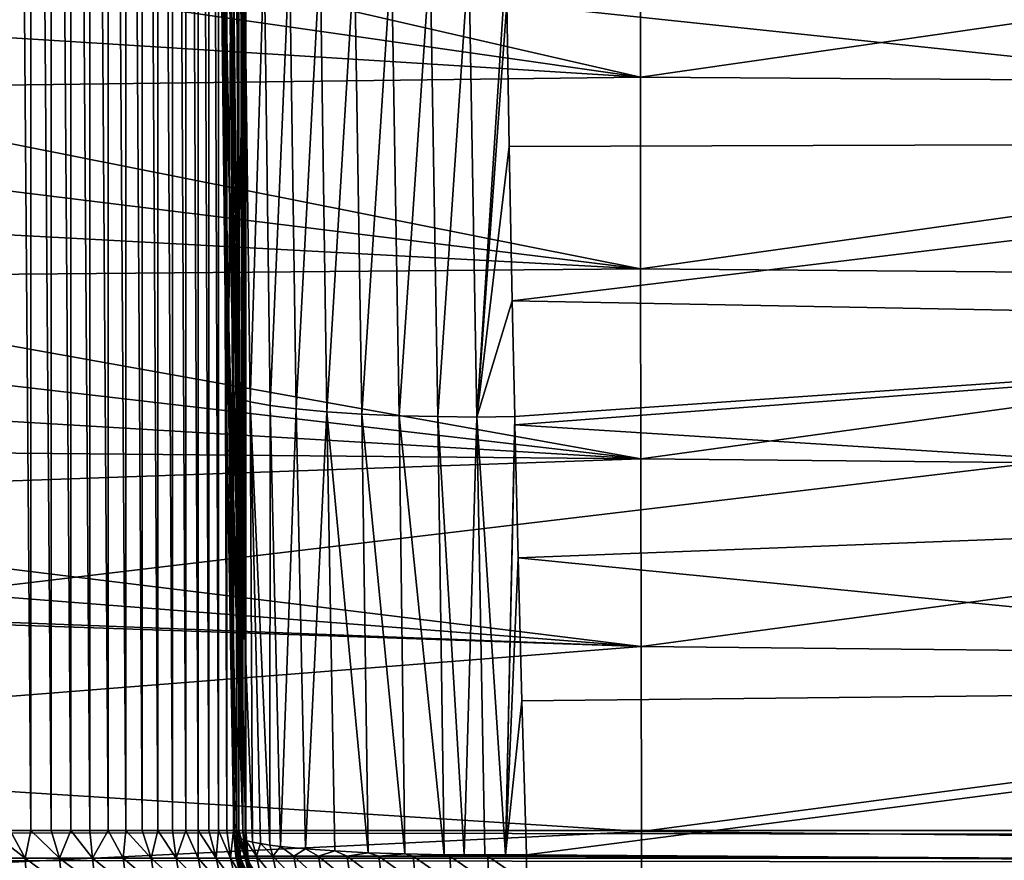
# Model space of a CAD drawing. Header units: metres. Extents: x -258 to 72, y -72 to 102.
# Tile 18 of 256: x -229.11 to -220.85, y -11.45 to -4.4. Entities that reach past the tile are written whole.
import ezdxf

# ---------------------------------------------------------------- set-up
doc = ezdxf.new("R2010")
doc.units = ezdxf.units.M
doc.layers.add('solid_FREESTAND_ASM_SW0005', color=7, linetype='CONTINUOUS')

msp = doc.modelspace()

# ---------------------------------------------------------------- linework, layer by layer
at = {"layer": 'solid_FREESTAND_ASM_SW0005'}
for points in [[(-196.306244, -13.5, 45.799999), (-196.306244, 13.5, 45.799999), (-256.5, 13.5, 45.799999)], [(-196.306244, -13.5, 45.799999), (-256.5, 13.5, 45.799999), (-256.5, -13.5, 45.799999)], [(-246.439835, -11.2, 43.5), (-58.5, 11.2, 43.5), (-58.5, -11.2, 43.5)], [(-246.439835, 11.2, 43.5), (-58.5, 11.2, 43.5), (-246.439835, -11.2, 43.5)], [(-229.184143, 11.2, 36.043869), (-229.184143, -11.2, 36.043869), (-229.011078, -11.2, 36.000282)], [(-229.011078, 11.2, 36.000282), (-229.184143, 11.2, 36.043869), (-229.011078, -11.2, 36.000282)], [(-229.011078, 11.2, 36.000282), (-229.011078, -11.2, 36.000282), (-228.841583, -11.2, 35.944462)], [(-228.841583, 11.2, 35.944462), (-229.011078, 11.2, 36.000282), (-228.841583, -11.2, 35.944462)], [(-228.841583, 11.2, 35.944462), (-228.841583, -11.2, 35.944462), (-228.676483, -11.2, 35.876694)], [(-228.676483, 11.2, 35.876694), (-228.841583, 11.2, 35.944462), (-228.676483, -11.2, 35.876694)], [(-228.676483, 11.2, 35.876694), (-228.676483, -11.2, 35.876694), (-228.516647, -11.2, 35.797318)], [(-228.516647, 11.2, 35.797318), (-228.676483, 11.2, 35.876694), (-228.516647, -11.2, 35.797318)], [(-228.516647, 11.2, 35.797318), (-228.516647, -11.2, 35.797318), (-228.362885, -11.2, 35.706741)], [(-228.362885, 11.2, 35.706741), (-228.516647, 11.2, 35.797318), (-228.362885, -11.2, 35.706741)], [(-228.362885, 11.2, 35.706741), (-228.362885, -11.2, 35.706741), (-228.215958, -11.2, 35.605427)], [(-228.215958, 11.2, 35.605427), (-228.362885, 11.2, 35.706741), (-228.215958, -11.2, 35.605427)], [(-228.215958, 11.2, 35.605427), (-228.215958, -11.2, 35.605427), (-228.076645, -11.2, 35.493889)], [(-228.076645, 11.2, 35.493889), (-228.215958, 11.2, 35.605427), (-228.076645, -11.2, 35.493889)], [(-228.076645, 11.2, 35.493889), (-228.076645, -11.2, 35.493889), (-227.945648, -11.2, 35.372696)], [(-227.945648, 11.2, 35.372696), (-228.076645, 11.2, 35.493889), (-227.945648, -11.2, 35.372696)], [(-227.945648, 11.2, 35.372696), (-227.945648, -11.2, 35.372696), (-227.823624, -11.2, 35.242466)], [(-227.823624, 11.2, 35.242466), (-227.945648, 11.2, 35.372696), (-227.823624, -11.2, 35.242466)], [(-227.823624, 11.2, 35.242466), (-227.823624, -11.2, 35.242466), (-227.711212, -11.2, 35.103867)], [(-227.711212, 11.2, 35.103867), (-227.823624, 11.2, 35.242466), (-227.711212, -11.2, 35.103867)], [(-227.711212, 11.2, 35.103867), (-227.711212, -11.2, 35.103867), (-227.608963, -11.2, 34.9576)], [(-227.608963, 11.2, 34.9576), (-227.711212, 11.2, 35.103867), (-227.608963, -11.2, 34.9576)], [(-227.608963, 11.2, 34.9576), (-227.608963, -11.2, 34.9576), (-227.51741, -11.2, 34.804409)], [(-227.51741, 11.2, 34.804409), (-227.608963, 11.2, 34.9576), (-227.51741, -11.2, 34.804409)], [(-227.51741, 11.2, 34.804409), (-227.51741, -11.2, 34.804409), (-227.437027, -11.2, 34.645077)], [(-227.437027, 11.2, 34.645077), (-227.51741, 11.2, 34.804409), (-227.437027, -11.2, 34.645077)], [(-227.437027, 11.2, 34.645077), (-227.437027, -11.2, 34.645077), (-227.36821, -11.2, 34.480419)], [(-227.36821, 11.2, 34.480419), (-227.437027, 11.2, 34.645077), (-227.36821, -11.2, 34.480419)], [(-227.36821, 11.2, 34.480419), (-227.36821, -11.2, 34.480419), (-227.31131, -11.2, 34.311268)], [(-227.31131, 11.2, 34.311268), (-227.36821, 11.2, 34.480419), (-227.31131, -11.2, 34.311268)], [(-227.349579, 7.381785, 32.415649), (-227.283615, 11.2, 32.885071), (-227.232132, -11.2, 33.251396)], [(-227.31131, 11.2, 34.311268), (-227.31131, -11.2, 34.311268), (-227.266632, -11.2, 34.138493)], [(-227.266632, 11.2, 34.138493), (-227.31131, 11.2, 34.311268), (-227.266632, -11.2, 34.138493)], [(-227.283615, 11.2, 32.885071), (-227.232132, 11.2, 33.251396), (-227.232132, -11.2, 33.251396)], [(-227.266632, 11.2, 34.138493), (-227.266632, -11.2, 34.138493), (-227.23439, -11.2, 33.962967)], [(-227.23439, 11.2, 33.962967), (-227.266632, 11.2, 34.138493), (-227.23439, -11.2, 33.962967)], [(-227.23439, 11.2, 33.962967), (-227.23439, -11.2, 33.962967), (-227.214752, -11.2, 33.785587)], [(-227.214752, 11.2, 33.785587), (-227.23439, 11.2, 33.962967), (-227.214752, -11.2, 33.785587)], [(-227.213623, 11.2, 33.428894), (-227.213623, -11.2, 33.428894), (-227.232132, -11.2, 33.251396)], [(-227.213623, 11.2, 33.428894), (-227.232132, -11.2, 33.251396), (-227.232132, 11.2, 33.251396)], [(-227.214752, 11.2, 33.785587), (-227.214752, -11.2, 33.785587), (-227.207809, -11.2, 33.607262)], [(-227.207809, 11.2, 33.607262), (-227.214752, 11.2, 33.785587), (-227.207809, -11.2, 33.607262)], [(-227.207809, 11.2, 33.607262), (-227.207809, -11.2, 33.607262), (-227.213623, -11.2, 33.428894)], [(-227.213623, 11.2, 33.428894), (-227.207809, 11.2, 33.607262), (-227.213623, -11.2, 33.428894)], [(-227.361008, 6.57094, 32.334347), (-227.349579, 7.381785, 32.415649), (-227.232132, -11.2, 33.251396)], [(-227.392761, 3.683895, 32.108406), (-227.361008, 6.57094, 32.334347), (-227.232132, -11.2, 33.251396)], [(-227.397964, 3.006223, 32.071426), (-227.392761, 3.683895, 32.108406), (-227.232132, -11.2, 33.251396)], [(-227.408783, 0.00719, 31.99444), (-227.397964, 3.006223, 32.071426), (-227.232132, -11.2, 33.251396)], [(-227.397949, -3.007878, 32.071507), (-227.408783, 0.00719, 31.99444), (-227.232132, -11.2, 33.251396)], [(-227.392883, -3.669577, 32.107559), (-227.397949, -3.007878, 32.071507), (-227.232132, -11.2, 33.251396)], [(-231.069809, -3.856983, 26.719526), (-230.892883, -3.279778, 26.68627), (-223.898453, -4.883835, 26.481672)], [(-230.892883, -3.279778, 26.68627), (-223.899948, -3.262929, 26.380003), (-223.898453, -4.883835, 26.481672)], [(-212.990677, -3.314776, 25.905725), (-223.898453, -4.883835, 26.481672), (-223.899948, -3.262929, 26.380003)], [(-212.990677, -3.314776, 25.905725), (-212.989197, -4.958049, 26.042238), (-223.898453, -4.883835, 26.481672)], [(-227.372162, -7.502899, 32.110458), (-227.416397, -3.749365, 31.797575), (-227.392883, -3.669577, 32.107559)], [(-227.361008, -6.570837, 32.334339), (-227.392883, -3.669577, 32.107559), (-227.232132, -11.2, 33.251396)], [(-227.372162, -7.502899, 32.110458), (-227.392883, -3.669577, 32.107559), (-227.361008, -6.570837, 32.334339)], [(-227.372162, -7.502899, 32.110458), (-227.398911, -3.768978, 31.467915), (-227.416397, -3.749365, 31.797575)], [(-227.353943, -7.537594, 31.779764), (-227.334518, -3.788684, 31.130108), (-227.398911, -3.768978, 31.467915)], [(-227.372162, -7.502899, 32.110458), (-227.353943, -7.537594, 31.779764), (-227.398911, -3.768978, 31.467915)], [(-227.353943, -7.537594, 31.779764), (-227.288147, -7.572441, 31.440945), (-227.334518, -3.788684, 31.130108)], [(-227.288147, -7.572441, 31.440945), (-227.219894, -3.807864, 30.794008), (-227.334518, -3.788684, 31.130108)], [(-231.275299, -4.424388, 26.756699), (-231.069809, -3.856983, 26.719526), (-223.898453, -4.883835, 26.481672)], [(-227.288147, -7.572441, 31.440945), (-227.171432, -7.606329, 31.104034), (-227.219894, -3.807864, 30.794008)], [(-227.171432, -7.606329, 31.104034), (-227.05452, -3.825852, 30.47068), (-227.219894, -3.807864, 30.794008)], [(-227.171432, -7.606329, 31.104034), (-227.003357, -7.638063, 30.780285), (-227.05452, -3.825852, 30.47068)], [(-227.003357, -7.638063, 30.780285), (-226.841171, -3.841996, 30.171364), (-227.05452, -3.825852, 30.47068)], [(-227.003357, -7.638063, 30.780285), (-226.786835, -7.666479, 30.481104), (-226.841171, -3.841996, 30.171364)], [(-226.786835, -7.666479, 30.481104), (-226.585861, -3.855735, 29.906271), (-226.841171, -3.841996, 30.171364)], [(-226.786835, -7.666479, 30.481104), (-226.528122, -7.69058, 30.216803), (-226.585861, -3.855735, 29.906271)], [(-226.528122, -7.69058, 30.216803), (-226.297302, -3.86666, 29.683456), (-226.585861, -3.855735, 29.906271)], [(-226.528122, -7.69058, 30.216803), (-226.236221, -7.709647, 29.995459), (-226.297302, -3.86666, 29.683456)], [(-226.236221, -7.709647, 29.995459), (-225.985992, -3.874553, 29.508032), (-226.297302, -3.86666, 29.683456)], [(-226.236221, -7.709647, 29.995459), (-225.921875, -7.723304, 29.822107), (-225.985992, -3.874553, 29.508032)], [(-225.921875, -7.723304, 29.822107), (-225.662994, -3.879395, 29.381853), (-225.985992, -3.874553, 29.508032)], [(-225.921875, -7.723304, 29.822107), (-225.596344, -7.731541, 29.698462), (-225.662994, -3.879395, 29.381853)], [(-225.596344, -7.731541, 29.698462), (-225.33876, -3.881347, 29.303722), (-225.662994, -3.879395, 29.381853)], [(-225.596344, -7.731541, 29.698462), (-225.270264, -7.73466, 29.623135), (-225.33876, -3.881347, 29.303722)], [(-225.270264, -7.73466, 29.623135), (-225.022629, -3.873886, 29.269571), (-225.33876, -3.881347, 29.303722)], [(-225.270264, -7.73466, 29.623135), (-225.017349, -4.265121, 29.29394), (-225.022629, -3.873886, 29.269571)], [(-213.943024, -5.428711, 28.94578), (-213.935165, -3.879944, 28.799015), (-225.017349, -4.265121, 29.29394)], [(-225.270264, -7.73466, 29.623135), (-224.998474, -5.467649, 29.381245), (-225.017349, -4.265121, 29.29394)], [(-213.943024, -5.428711, 28.94578), (-225.017349, -4.265121, 29.29394), (-224.998474, -5.467649, 29.381245)], [(-231.508865, -4.980423, 26.797205), (-231.275299, -4.424388, 26.756699), (-223.898453, -4.883835, 26.481672)], [(-231.508865, -4.980423, 26.797205), (-223.898453, -4.883835, 26.481672), (-223.896484, -6.492489, 26.616043)], [(-212.989197, -4.958049, 26.042238), (-223.896484, -6.492489, 26.616043), (-223.898453, -4.883835, 26.481672)], [(-231.769867, -5.523572, 26.840446), (-231.508865, -4.980423, 26.797205), (-223.896484, -6.492489, 26.616043)], [(-212.989197, -4.958049, 26.042238), (-212.987228, -6.584948, 26.222601), (-223.896484, -6.492489, 26.616043)], [(-213.943024, -5.428711, 28.94578), (-224.998474, -5.467649, 29.381245), (-224.973953, -6.759559, 29.49456)], [(-213.952988, -6.967953, 29.131037), (-213.943024, -5.428711, 28.94578), (-224.973953, -6.759559, 29.49456)], [(-232.057648, -6.052373, 26.885813), (-231.769867, -5.523572, 26.840446), (-223.896484, -6.492489, 26.616043)], [(-225.270264, -7.73466, 29.623135), (-224.973953, -6.759559, 29.49456), (-224.998474, -5.467649, 29.381245)], [(-232.371414, -6.565431, 26.932699), (-232.057648, -6.052373, 26.885813), (-223.896484, -6.492489, 26.616043)], [(-232.371414, -6.565431, 26.932699), (-223.896484, -6.492489, 26.616043), (-223.894073, -8.085513, 26.778551)], [(-212.987228, -6.584948, 26.222601), (-223.894073, -8.085513, 26.778551), (-223.896484, -6.492489, 26.616043)], [(-232.710327, -7.061431, 26.980518), (-232.371414, -6.565431, 26.932699), (-223.894073, -8.085513, 26.778551)], [(-227.372162, -7.502899, 32.110458), (-227.361008, -6.570837, 32.334339), (-227.349777, -7.368515, 32.414257)], [(-227.349777, -7.368515, 32.414257), (-227.361008, -6.570837, 32.334339), (-227.232132, -11.2, 33.251396)], [(-212.987228, -6.584948, 26.222601), (-212.984833, -8.190957, 26.440655), (-223.894073, -8.085513, 26.778551)], [(-225.270264, -7.73466, 29.623135), (-224.95282, -7.730752, 29.592003), (-224.973953, -6.759559, 29.49456)], [(-213.952988, -6.967953, 29.131037), (-224.973953, -6.759559, 29.49456), (-224.95282, -7.730752, 29.592003)], [(-213.952988, -6.967953, 29.131037), (-224.95282, -7.730752, 29.592003), (-224.951218, -7.800589, 29.599392)], [(-213.964798, -8.492908, 29.349403), (-213.952988, -6.967953, 29.131037), (-224.951218, -7.800589, 29.599392)], [(-233.073517, -7.53914, 27.028708), (-232.710327, -7.061431, 26.980518), (-223.894073, -8.085513, 26.778551)], [(-227.301834, -11.214647, 32.710693), (-227.372162, -7.502899, 32.110458), (-227.349777, -7.368515, 32.414257)], [(-227.283615, -11.2, 32.885071), (-227.349777, -7.368515, 32.414257), (-227.232132, -11.2, 33.251396)], [(-227.301834, -11.214647, 32.710693), (-227.349777, -7.368515, 32.414257), (-227.283615, -11.2, 32.885071)], [(-227.301331, -11.243557, 32.359299), (-227.353943, -7.537594, 31.779764), (-227.372162, -7.502899, 32.110458)], [(-227.307755, -11.22917, 32.53508), (-227.301331, -11.243557, 32.359299), (-227.372162, -7.502899, 32.110458)], [(-227.301834, -11.214647, 32.710693), (-227.307755, -11.22917, 32.53508), (-227.372162, -7.502899, 32.110458)], [(-233.460022, -7.997406, 27.076735), (-233.073517, -7.53914, 27.028708), (-223.894073, -8.085513, 26.778551)], [(-227.282562, -11.257728, 32.184376), (-227.288147, -7.572441, 31.440945), (-227.353943, -7.537594, 31.779764)], [(-227.301331, -11.243557, 32.359299), (-227.282562, -11.257728, 32.184376), (-227.353943, -7.537594, 31.779764)], [(-227.152878, -11.298256, 31.673376), (-227.171432, -7.606329, 31.104034), (-227.288147, -7.572441, 31.440945)], [(-227.208176, -11.285135, 31.840702), (-227.152878, -11.298256, 31.673376), (-227.288147, -7.572441, 31.440945)], [(-227.282562, -11.257728, 32.184376), (-227.208176, -11.285135, 31.840702), (-227.288147, -7.572441, 31.440945)], [(-227.007477, -11.322966, 31.35236), (-227.003357, -7.638063, 30.780285), (-227.171432, -7.606329, 31.104034)], [(-227.085846, -11.310891, 31.510277), (-227.007477, -11.322966, 31.35236), (-227.171432, -7.606329, 31.104034)], [(-227.152878, -11.298256, 31.673376), (-227.085846, -11.310891, 31.510277), (-227.171432, -7.606329, 31.104034)], [(-227.007477, -11.322966, 31.35236), (-226.918198, -11.334422, 31.20038), (-227.003357, -7.638063, 30.780285)], [(-226.918198, -11.334422, 31.20038), (-226.786835, -7.666479, 30.481104), (-227.003357, -7.638063, 30.780285)], [(-226.918198, -11.334422, 31.20038), (-226.708572, -11.355266, 30.91713), (-226.786835, -7.666479, 30.481104)], [(-226.708572, -11.355266, 30.91713), (-226.528122, -7.69058, 30.216803), (-226.786835, -7.666479, 30.481104)], [(-226.708572, -11.355266, 30.91713), (-226.461166, -11.373003, 30.666203), (-226.528122, -7.69058, 30.216803)], [(-226.181076, -11.387283, 30.452557), (-226.236221, -7.709647, 29.995459), (-226.528122, -7.69058, 30.216803)], [(-226.461166, -11.373003, 30.666203), (-226.181076, -11.387283, 30.452557), (-226.528122, -7.69058, 30.216803)], [(-225.873749, -11.397819, 30.280418), (-225.921875, -7.723304, 29.822107), (-226.236221, -7.709647, 29.995459)], [(-226.181076, -11.387283, 30.452557), (-225.873749, -11.397819, 30.280418), (-226.236221, -7.709647, 29.995459)], [(-225.545654, -11.404407, 30.153217), (-225.596344, -7.731541, 29.698462), (-225.921875, -7.723304, 29.822107)], [(-225.873749, -11.397819, 30.280418), (-225.545654, -11.404407, 30.153217), (-225.921875, -7.723304, 29.822107)], [(-225.375671, -11.406007, 30.107258), (-225.270264, -7.73466, 29.623135), (-225.596344, -7.731541, 29.698462)], [(-225.545654, -11.404407, 30.153217), (-225.375671, -11.406007, 30.107258), (-225.596344, -7.731541, 29.698462)], [(-225.375671, -11.406007, 30.107258), (-225.203064, -11.406575, 30.07332), (-225.270264, -7.73466, 29.623135)], [(-225.028946, -11.406299, 30.051567), (-224.95282, -7.730752, 29.592003), (-225.270264, -7.73466, 29.623135)], [(-225.203064, -11.406575, 30.07332), (-225.028946, -11.406299, 30.051567), (-225.270264, -7.73466, 29.623135)], [(-225.028946, -11.406299, 30.051567), (-224.951218, -7.800589, 29.599392), (-224.95282, -7.730752, 29.592003)], [(-225.028946, -11.406299, 30.051567), (-224.924149, -8.915037, 29.723866), (-224.951218, -7.800589, 29.599392)], [(-213.964798, -8.492908, 29.349403), (-224.951218, -7.800589, 29.599392), (-224.924149, -8.915037, 29.723866)], [(-233.868896, -8.435164, 27.124115), (-233.460022, -7.997406, 27.076735), (-223.894073, -8.085513, 26.778551)], [(-233.868896, -8.435164, 27.124115), (-223.894073, -8.085513, 26.778551), (-223.891296, -9.659512, 26.964626)], [(-212.984833, -8.190957, 26.440655), (-223.891296, -9.659512, 26.964626), (-223.894073, -8.085513, 26.778551)], [(-212.984833, -8.190957, 26.440655), (-212.98204, -9.771532, 26.690248), (-223.891296, -9.659512, 26.964626)], [(-234.299133, -8.851429, 27.170404), (-233.868896, -8.435164, 27.124115), (-223.891296, -9.659512, 26.964626)], [(-213.978271, -9.998764, 29.595413), (-213.964798, -8.492908, 29.349403), (-224.924149, -8.915037, 29.723866)], [(-234.749741, -9.245279, 27.215208), (-234.299133, -8.851429, 27.170404), (-223.891296, -9.659512, 26.964626)], [(-225.028946, -11.406299, 30.051567), (-224.892014, -10.115554, 29.870853), (-224.924149, -8.915037, 29.723866)], [(-213.978271, -9.998764, 29.595413), (-224.924149, -8.915037, 29.723866), (-224.892014, -10.115554, 29.870853)], [(-234.749741, -9.245279, 27.215208), (-223.891296, -9.659512, 26.964626), (-234.800079, -9.28685, 27.219992)], [(-223.891296, -9.659512, 26.964626), (-234.798599, -10.518676, 27.325066), (-234.800079, -9.28685, 27.219992)], [(-223.891296, -9.659512, 26.964626), (-223.888168, -11.210913, 27.169706), (-234.798599, -10.518676, 27.325066)], [(-212.98204, -9.771532, 26.690248), (-223.888168, -11.210913, 27.169706), (-223.891296, -9.659512, 26.964626)], [(-212.98204, -9.771532, 26.690248), (-212.978928, -11.321895, 26.965239), (-223.888168, -11.210913, 27.169706)], [(-213.978271, -9.998764, 29.595413), (-224.892014, -10.115554, 29.870853), (-224.854492, -11.405425, 30.041725)], [(-213.893021, -11.47944, 29.860683), (-213.978271, -9.998764, 29.595413), (-224.854492, -11.405425, 30.041725)], [(-225.028946, -11.406299, 30.051567), (-224.854492, -11.405425, 30.041725), (-224.892014, -10.115554, 29.870853)], [(-223.888168, -11.210913, 27.169706), (-234.796021, -11.741247, 27.436954), (-234.798599, -10.518676, 27.325066)], [(-246.439835, -11.2, 43.5), (-58.5, -11.2, 43.5), (-58.5, -11.43279, 43.481827)], [(-246.439835, -11.43279, 43.481827), (-246.439835, -11.2, 43.5), (-58.5, -11.43279, 43.481827)], [(-223.888168, -11.210913, 27.169706), (-223.884766, -12.736095, 27.389223), (-234.796021, -11.741247, 27.436954)], [(-229.059235, -11.434651, 36.032856), (-229.359863, -11.2, 36.074997), (-229.3573, -11.434651, 36.093288)], [(-229.059235, -11.434651, 36.032856), (-229.184143, -11.2, 36.043869), (-229.359863, -11.2, 36.074997)], [(-229.059235, -11.434651, 36.032856), (-229.011078, -11.2, 36.000282), (-229.184143, -11.2, 36.043869)], [(-229.059235, -11.434651, 36.032856), (-228.770645, -11.434651, 35.936935), (-229.011078, -11.2, 36.000282)], [(-228.770645, -11.434651, 35.936935), (-228.841583, -11.2, 35.944462), (-229.011078, -11.2, 36.000282)], [(-228.770645, -11.434651, 35.936935), (-228.676483, -11.2, 35.876694), (-228.841583, -11.2, 35.944462)], [(-228.770645, -11.434651, 35.936935), (-228.495697, -11.434651, 35.806931), (-228.676483, -11.2, 35.876694)], [(-228.495697, -11.434651, 35.806931), (-228.516647, -11.2, 35.797318), (-228.676483, -11.2, 35.876694)], [(-228.495697, -11.434651, 35.806931), (-228.362885, -11.2, 35.706741), (-228.516647, -11.2, 35.797318)], [(-228.495697, -11.434651, 35.806931), (-228.238449, -11.434651, 35.644733), (-228.362885, -11.2, 35.706741)], [(-228.238449, -11.434651, 35.644733), (-228.215958, -11.2, 35.605427), (-228.362885, -11.2, 35.706741)], [(-228.238449, -11.434651, 35.644733), (-228.002609, -11.434651, 35.452709), (-228.215958, -11.2, 35.605427)], [(-228.002609, -11.434651, 35.452709), (-228.076645, -11.2, 35.493889), (-228.215958, -11.2, 35.605427)], [(-228.002609, -11.434651, 35.452709), (-227.945648, -11.2, 35.372696), (-228.076645, -11.2, 35.493889)], [(-228.002609, -11.434651, 35.452709), (-227.791641, -11.434651, 35.233658), (-227.945648, -11.2, 35.372696)], [(-227.791641, -11.434651, 35.233658), (-227.823624, -11.2, 35.242466), (-227.945648, -11.2, 35.372696)], [(-227.791641, -11.434651, 35.233658), (-227.711212, -11.2, 35.103867), (-227.823624, -11.2, 35.242466)], [(-227.791641, -11.434651, 35.233658), (-227.608612, -11.434651, 34.990772), (-227.711212, -11.2, 35.103867)], [(-227.608612, -11.434651, 34.990772), (-227.608963, -11.2, 34.9576), (-227.711212, -11.2, 35.103867)], [(-227.456207, -11.434651, 34.7276), (-227.51741, -11.2, 34.804409), (-227.608963, -11.2, 34.9576)], [(-227.608612, -11.434651, 34.990772), (-227.456207, -11.434651, 34.7276), (-227.608963, -11.2, 34.9576)], [(-227.456207, -11.434651, 34.7276), (-227.437027, -11.2, 34.645077), (-227.51741, -11.2, 34.804409)], [(-227.456207, -11.434651, 34.7276), (-227.336624, -11.434651, 34.447975), (-227.437027, -11.2, 34.645077)], [(-227.336624, -11.434651, 34.447975), (-227.36821, -11.2, 34.480419), (-227.437027, -11.2, 34.645077)], [(-227.336624, -11.434651, 34.447975), (-227.31131, -11.2, 34.311268), (-227.36821, -11.2, 34.480419)], [(-227.336624, -11.434651, 34.447975), (-227.251617, -11.434651, 34.155972), (-227.31131, -11.2, 34.311268)], [(-227.251617, -11.434651, 34.155972), (-227.266632, -11.2, 34.138493), (-227.31131, -11.2, 34.311268)], [(-227.292053, -11.417446, 32.562229), (-227.307755, -11.22917, 32.53508), (-227.301834, -11.214647, 32.710693)], [(-227.274948, -11.417446, 32.240505), (-227.301331, -11.243557, 32.359299), (-227.307755, -11.22917, 32.53508)], [(-227.292053, -11.417446, 32.562229), (-227.274948, -11.417446, 32.240505), (-227.307755, -11.22917, 32.53508)], [(-227.292053, -11.417446, 32.562229), (-227.301834, -11.214647, 32.710693), (-227.283615, -11.2, 32.885071)], [(-227.267853, -11.417882, 32.882858), (-227.292053, -11.417446, 32.562229), (-227.283615, -11.2, 32.885071)], [(-227.283615, -11.2, 32.885071), (-227.232132, -11.2, 33.251396), (-227.213837, -11.434651, 33.248825)], [(-227.267853, -11.417882, 32.882858), (-227.283615, -11.2, 32.885071), (-227.213837, -11.434651, 33.248825)], [(-227.202423, -11.434651, 33.855854), (-227.23439, -11.2, 33.962967), (-227.266632, -11.2, 34.138493)], [(-227.251617, -11.434651, 34.155972), (-227.202423, -11.434651, 33.855854), (-227.266632, -11.2, 34.138493)], [(-227.202423, -11.434651, 33.855854), (-227.214752, -11.2, 33.785587), (-227.23439, -11.2, 33.962967)], [(-227.213837, -11.434651, 33.248825), (-227.232132, -11.2, 33.251396), (-227.213623, -11.2, 33.428894)], [(-227.189774, -11.434651, 33.551994), (-227.207809, -11.2, 33.607262), (-227.214752, -11.2, 33.785587)], [(-227.202423, -11.434651, 33.855854), (-227.189774, -11.434651, 33.551994), (-227.214752, -11.2, 33.785587)], [(-227.189774, -11.434651, 33.551994), (-227.213837, -11.434651, 33.248825), (-227.213623, -11.2, 33.428894)], [(-227.189774, -11.434651, 33.551994), (-227.213623, -11.2, 33.428894), (-227.207809, -11.2, 33.607262)], [(-212.978928, -11.321895, 26.965239), (-223.884766, -12.736095, 27.389223), (-223.888168, -11.210913, 27.169706)], [(-227.274948, -11.417446, 32.240505), (-227.282562, -11.257728, 32.184376), (-227.301331, -11.243557, 32.359299)], [(-227.216629, -11.417446, 31.923708), (-227.208176, -11.285135, 31.840702), (-227.282562, -11.257728, 32.184376)], [(-227.274948, -11.417446, 32.240505), (-227.216629, -11.417446, 31.923708), (-227.282562, -11.257728, 32.184376)], [(-227.216629, -11.417446, 31.923708), (-227.117981, -11.417446, 31.617001), (-227.208176, -11.285135, 31.840702)], [(-227.117981, -11.417446, 31.617001), (-227.152878, -11.298256, 31.673376), (-227.208176, -11.285135, 31.840702)], [(-227.117981, -11.417446, 31.617001), (-227.085846, -11.310891, 31.510277), (-227.152878, -11.298256, 31.673376)], [(-227.117981, -11.417446, 31.617001), (-226.980423, -11.417446, 31.325172), (-227.085846, -11.310891, 31.510277)], [(-226.980423, -11.417446, 31.325172), (-227.007477, -11.322966, 31.35236), (-227.085846, -11.310891, 31.510277)], [(-226.980423, -11.417446, 31.325172), (-226.918198, -11.334422, 31.20038), (-227.007477, -11.322966, 31.35236)], [(-226.980423, -11.417446, 31.325172), (-226.806046, -11.417446, 31.053074), (-226.918198, -11.334422, 31.20038)], [(-226.806046, -11.417446, 31.053074), (-226.708572, -11.355266, 30.91713), (-226.918198, -11.334422, 31.20038)], [(-226.806046, -11.417446, 31.053074), (-226.597412, -11.417446, 30.805485), (-226.708572, -11.355266, 30.91713)], [(-226.597412, -11.417446, 30.805485), (-226.461166, -11.373003, 30.666203), (-226.708572, -11.355266, 30.91713)], [(-226.597412, -11.417446, 30.805485), (-226.358017, -11.417446, 30.586721), (-226.461166, -11.373003, 30.666203)], [(-226.358017, -11.417446, 30.586721), (-226.181076, -11.387283, 30.452557), (-226.461166, -11.373003, 30.666203)], [(-226.358017, -11.417446, 30.586721), (-226.091751, -11.417446, 30.400854), (-226.181076, -11.387283, 30.452557)], [(-226.091751, -11.417446, 30.400854), (-225.873749, -11.397819, 30.280418), (-226.181076, -11.387283, 30.452557)], [(-226.091751, -11.417446, 30.400854), (-225.803085, -11.417446, 30.251186), (-225.873749, -11.397819, 30.280418)], [(-225.803085, -11.417446, 30.251186), (-225.545654, -11.404407, 30.153217), (-225.873749, -11.397819, 30.280418)], [(-212.978928, -11.321895, 26.965239), (-212.97551, -12.837199, 27.259493), (-223.884766, -12.736095, 27.389223)], [(-246.439835, -11.43279, 43.481827), (-58.5, -11.43279, 43.481827), (-58.5, -11.661957, 43.427094)], [(-246.439835, -11.661957, 43.427094), (-246.439835, -11.43279, 43.481827), (-58.5, -11.661957, 43.427094)], [(-229.045074, -11.66375, 36.086018), (-229.3573, -11.434651, 36.093288), (-229.34964, -11.66375, 36.14777)], [(-229.045074, -11.66375, 36.086018), (-229.059235, -11.434651, 36.032856), (-229.3573, -11.434651, 36.093288)], [(-228.750168, -11.66375, 35.988007), (-228.770645, -11.434651, 35.936935), (-229.059235, -11.434651, 36.032856)], [(-229.045074, -11.66375, 36.086018), (-228.750168, -11.66375, 35.988007), (-229.059235, -11.434651, 36.032856)], [(-228.469223, -11.66375, 35.85516), (-228.495697, -11.434651, 35.806931), (-228.770645, -11.434651, 35.936935)], [(-228.750168, -11.66375, 35.988007), (-228.469223, -11.66375, 35.85516), (-228.770645, -11.434651, 35.936935)], [(-228.206345, -11.66375, 35.689419), (-228.238449, -11.434651, 35.644733), (-228.495697, -11.434651, 35.806931)], [(-228.469223, -11.66375, 35.85516), (-228.206345, -11.66375, 35.689419), (-228.495697, -11.434651, 35.806931)], [(-227.965363, -11.66375, 35.493198), (-228.002609, -11.434651, 35.452709), (-228.238449, -11.434651, 35.644733)], [(-228.206345, -11.66375, 35.689419), (-227.965363, -11.66375, 35.493198), (-228.238449, -11.434651, 35.644733)], [(-227.749786, -11.66375, 35.26936), (-227.791641, -11.434651, 35.233658), (-228.002609, -11.434651, 35.452709)], [(-227.965363, -11.66375, 35.493198), (-227.749786, -11.66375, 35.26936), (-228.002609, -11.434651, 35.452709)], [(-227.562759, -11.66375, 35.021172), (-227.608612, -11.434651, 34.990772), (-227.791641, -11.434651, 35.233658)], [(-227.749786, -11.66375, 35.26936), (-227.562759, -11.66375, 35.021172), (-227.791641, -11.434651, 35.233658)], [(-227.407013, -11.66375, 34.752251), (-227.456207, -11.434651, 34.7276), (-227.608612, -11.434651, 34.990772)], [(-227.562759, -11.66375, 35.021172), (-227.407013, -11.66375, 34.752251), (-227.608612, -11.434651, 34.990772)], [(-227.284821, -11.66375, 34.466515), (-227.336624, -11.434651, 34.447975), (-227.456207, -11.434651, 34.7276)], [(-227.407013, -11.66375, 34.752251), (-227.284821, -11.66375, 34.466515), (-227.456207, -11.434651, 34.7276)], [(-227.197952, -11.66375, 34.168133), (-227.251617, -11.434651, 34.155972), (-227.336624, -11.434651, 34.447975)], [(-227.284821, -11.66375, 34.466515), (-227.197952, -11.66375, 34.168133), (-227.336624, -11.434651, 34.447975)], [(-227.224854, -11.641002, 32.246429), (-227.274948, -11.417446, 32.240505), (-227.292053, -11.417446, 32.562229)], [(-227.241608, -11.641002, 32.561668), (-227.292053, -11.417446, 32.562229), (-227.267853, -11.417882, 32.882858)], [(-227.224854, -11.641002, 32.246429), (-227.292053, -11.417446, 32.562229), (-227.241608, -11.641002, 32.561668)], [(-227.167709, -11.641002, 31.936024), (-227.216629, -11.417446, 31.923708), (-227.274948, -11.417446, 32.240505)], [(-227.167709, -11.641002, 31.936024), (-227.274948, -11.417446, 32.240505), (-227.224854, -11.641002, 32.246429)], [(-227.26532, -11.43465, 32.8825), (-227.267853, -11.417882, 32.882858), (-227.213837, -11.434651, 33.248825)], [(-227.26532, -11.43465, 32.8825), (-227.241608, -11.641002, 32.561668), (-227.267853, -11.417882, 32.882858)], [(-227.26532, -11.43465, 32.8825), (-227.213837, -11.434651, 33.248825), (-227.159363, -11.66375, 33.241169)], [(-227.26532, -11.43465, 32.8825), (-227.159363, -11.66375, 33.241169), (-227.217834, -11.641433, 32.875828)], [(-227.26532, -11.43465, 32.8825), (-227.217834, -11.641433, 32.875828), (-227.241608, -11.641002, 32.561668)], [(-227.14769, -11.66375, 33.861458), (-227.202423, -11.434651, 33.855854), (-227.251617, -11.434651, 34.155972)], [(-227.197952, -11.66375, 34.168133), (-227.14769, -11.66375, 33.861458), (-227.251617, -11.434651, 34.155972)], [(-227.07106, -11.641002, 31.635509), (-227.117981, -11.417446, 31.617001), (-227.216629, -11.417446, 31.923708)], [(-227.07106, -11.641002, 31.635509), (-227.216629, -11.417446, 31.923708), (-227.167709, -11.641002, 31.936024)], [(-227.159363, -11.66375, 33.241169), (-227.213837, -11.434651, 33.248825), (-227.189774, -11.434651, 33.551994)], [(-227.134766, -11.66375, 33.550961), (-227.189774, -11.434651, 33.551994), (-227.202423, -11.434651, 33.855854)], [(-227.14769, -11.66375, 33.861458), (-227.134766, -11.66375, 33.550961), (-227.202423, -11.434651, 33.855854)], [(-227.134766, -11.66375, 33.550961), (-227.159363, -11.66375, 33.241169), (-227.189774, -11.434651, 33.551994)], [(-226.936264, -11.641002, 31.349585), (-226.980423, -11.417446, 31.325172), (-227.117981, -11.417446, 31.617001)], [(-226.936264, -11.641002, 31.349585), (-227.117981, -11.417446, 31.617001), (-227.07106, -11.641002, 31.635509)], [(-226.765427, -11.641002, 31.082994), (-226.806046, -11.417446, 31.053074), (-226.980423, -11.417446, 31.325172)], [(-226.765427, -11.641002, 31.082994), (-226.980423, -11.417446, 31.325172), (-226.936264, -11.641002, 31.349585)], [(-226.561035, -11.641002, 30.840429), (-226.597412, -11.417446, 30.805485), (-226.806046, -11.417446, 31.053074)], [(-226.561035, -11.641002, 30.840429), (-226.806046, -11.417446, 31.053074), (-226.765427, -11.641002, 31.082994)], [(-226.326508, -11.641002, 30.626108), (-226.358017, -11.417446, 30.586721), (-226.597412, -11.417446, 30.805485)], [(-226.326508, -11.641002, 30.626108), (-226.597412, -11.417446, 30.805485), (-226.561035, -11.641002, 30.840429)], [(-226.065643, -11.641002, 30.444019), (-226.091751, -11.417446, 30.400854), (-226.358017, -11.417446, 30.586721)], [(-226.065643, -11.641002, 30.444019), (-226.358017, -11.417446, 30.586721), (-226.326508, -11.641002, 30.626108)], [(-225.782867, -11.641002, 30.297401), (-225.803085, -11.417446, 30.251186), (-226.091751, -11.417446, 30.400854)], [(-225.782867, -11.641002, 30.297401), (-226.091751, -11.417446, 30.400854), (-226.065643, -11.641002, 30.444019)], [(-225.803085, -11.417446, 30.251186), (-225.496857, -11.417446, 30.140553), (-225.545654, -11.404407, 30.153217)], [(-225.482864, -11.641002, 30.18902), (-225.496857, -11.417446, 30.140553), (-225.803085, -11.417446, 30.251186)], [(-225.482864, -11.641002, 30.18902), (-225.803085, -11.417446, 30.251186), (-225.782867, -11.641002, 30.297401)], [(-225.496857, -11.417446, 30.140553), (-225.375671, -11.406007, 30.107258), (-225.545654, -11.404407, 30.153217)], [(-225.496857, -11.417446, 30.140553), (-225.178528, -11.417446, 30.071072), (-225.375671, -11.406007, 30.107258)], [(-225.171021, -11.641002, 30.120956), (-225.178528, -11.417446, 30.071072), (-225.496857, -11.417446, 30.140553)], [(-225.171021, -11.641002, 30.120956), (-225.496857, -11.417446, 30.140553), (-225.482864, -11.641002, 30.18902)], [(-225.178528, -11.417446, 30.071072), (-225.203064, -11.406575, 30.07332), (-225.375671, -11.406007, 30.107258)], [(-225.178528, -11.417446, 30.071072), (-225.028946, -11.406299, 30.051567), (-225.203064, -11.406575, 30.07332)], [(-225.178528, -11.417446, 30.071072), (-224.854462, -11.417791, 30.043486), (-225.028946, -11.406299, 30.051567)], [(-224.853592, -11.638528, 30.093105), (-224.854462, -11.417791, 30.043486), (-225.178528, -11.417446, 30.071072)], [(-224.853577, -11.641163, 30.093914), (-225.178528, -11.417446, 30.071072), (-225.171021, -11.641002, 30.120956)], [(-224.853592, -11.638528, 30.093105), (-225.178528, -11.417446, 30.071072), (-224.853577, -11.641163, 30.093914)], [(-224.854462, -11.417791, 30.043486), (-224.854492, -11.405425, 30.041725), (-225.028946, -11.406299, 30.051567)], [(-224.854462, -11.417791, 30.043486), (-213.893021, -11.47944, 29.860683), (-224.854492, -11.405425, 30.041725)], [(-224.853592, -11.638528, 30.093105), (-213.893021, -11.47944, 29.860683), (-224.854462, -11.417791, 30.043486)]]:
    msp.add_3dface(points, dxfattribs=at)

doc.saveas('drawing.dxf')
